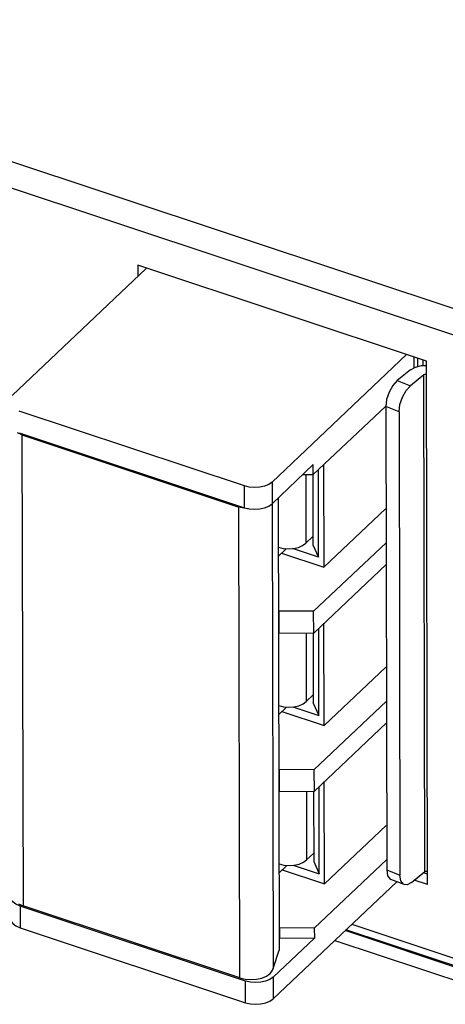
# Model space of a CAD drawing. Extents: x 0 to 1189, y 0 to 841.
# Tile 4 of 256: x 428 to 435, y 98 to 116. Entities that reach past the tile are written whole.
import ezdxf

# ---------------------------------------------------------------- set-up
doc = ezdxf.new("R2010")
doc.units = 0
doc.header["$LTSCALE"] = 65.395
for name, color, linetype in [('5CC-2401HAR-TOP-01_1', 7, 'CONTINUOUS'), ('5CC-2401UAR-BOT-01_8', 7, 'CONTINUOUS'), ('5OA-2601FAR-INLET_3PIN-01_', 7, 'CONTINUOUS'), ('BOARDEMI_1', 7, 'CONTINUOUS'), ('PCB-2401HCR-EMI-01_1', 7, 'CONTINUOUS'), ('YK50A0323000G_1', 7, 'CONTINUOUS')]:
    doc.layers.add(name, color=color, linetype=linetype)

msp = doc.modelspace()

# ---------------------------------------------------------------- linework, layer by layer
at = {"layer": '5CC-2401HAR-TOP-01_1', "color": 7, "linetype": 'Continuous'}
for p, q in [((435.691, 98.976), (433.307, 99.77)), ((433.126, 99.598), (435.692, 98.745))]:
    msp.add_line(p, q, dxfattribs=at)
at = {"layer": '5CC-2401UAR-BOT-01_8', "color": 7, "linetype": 'Continuous'}
for p, q in [((420.119, 115.586), (435.768, 110.379)), ((435.608, 109.966), (423.813, 113.89)), ((434.718, 109.655), (429.712, 111.321)), ((429.712, 111.321), (429.712, 111.132)), ((434.738, 100.567), (434.718, 109.655)), ((434.442, 109.507), (434.211, 109.319)), ((434.672, 109.418), (434.441, 109.229)), ((434.634, 109.579), (434.718, 109.581)), ((434.691, 100.793), (434.672, 109.418)), ((434.211, 109.319), (434.441, 109.229)), ((434.027, 108.991), (434.012, 108.867)), ((434.242, 108.778), (434.012, 108.867)), ((434.012, 108.867), (434.029, 100.822)), ((434.242, 108.778), (434.259, 100.732)), ((434.029, 100.822), (434.259, 100.732)), ((434.275, 100.633), (434.259, 100.732)), ((434.459, 100.605), (434.691, 100.793)), ((434.738, 100.751), (434.667, 100.774)), ((434.332, 100.568), (434.102, 100.657)), ((434.738, 100.567), (434.507, 100.644)), ((433.421, 99.878), (435.631, 99.142)), ((435.693, 98.996), (433.322, 99.784))]:
    msp.add_line(p, q, dxfattribs=at)
for points in [[(434.442, 109.507), (434.526, 109.554), (434.634, 109.579)], [(434.719, 109.424), (434.7, 109.426), (434.685, 109.424), (434.672, 109.418)], [(434.211, 109.319), (434.134, 109.234), (434.07, 109.119), (434.027, 108.991)], [(434.242, 108.778), (434.257, 108.902), (434.3, 109.03), (434.364, 109.145), (434.441, 109.229)], [(434.029, 100.822), (434.045, 100.722), (434.088, 100.664), (434.102, 100.657)], [(434.691, 100.793), (434.702, 100.799), (434.718, 100.801), (434.738, 100.799)], [(434.332, 100.568), (434.318, 100.575), (434.275, 100.633)], [(434.459, 100.605), (434.382, 100.565), (434.332, 100.568)]]:
    msp.add_lwpolyline(points, dxfattribs=at)
at = {"layer": '5OA-2601FAR-INLET_3PIN-01_', "color": 7, "linetype": 'Continuous'}
for p, q in [((434.507, 109.543), (434.507, 109.725)), ((434.567, 109.563), (434.567, 109.705))]:
    msp.add_line(p, q, dxfattribs=at)
at = {"layer": 'BOARDEMI_1', "color": 6, "linetype": 'Continuous'}
msp.add_line((434.657, 109.675), (434.657, 109.58), dxfattribs=at)
at = {"layer": 'PCB-2401HCR-EMI-01_1', "color": 7, "linetype": 'Continuous'}
msp.add_line((434.656, 109.675), (434.657, 109.58), dxfattribs=at)
at = {"layer": 'YK50A0323000G_1', "color": 7, "linetype": 'Continuous'}
for p, q in [((429.855, 111.268), (427.526, 109.06)), ((434.373, 109.77), (432.039, 107.558)), ((431.559, 107.489), (427.648, 108.79)), ((432.755, 107.686), (434.007, 108.872)), ((434.007, 108.872), (434.007, 108.867)), ((427.699, 108.375), (427.62, 108.41)), ((427.648, 108.414), (431.56, 107.112)), ((427.699, 108.375), (431.461, 107.124)), ((427.699, 108.375), (427.717, 100.199)), ((432.04, 107.182), (432.755, 107.86)), ((432.755, 107.686), (432.755, 107.86)), ((432.847, 106.253), (432.844, 107.77)), ((432.934, 107.855), (432.938, 106.078)), ((432.039, 107.558), (432.04, 107.182)), ((432.573, 107.687), (432.755, 107.686)), ((432.624, 107.687), (432.627, 106.495)), ((432.747, 107.686), (432.749, 106.468)), ((431.56, 107.112), (431.559, 107.489)), ((432.147, 107.284), (432.164, 99.429)), ((431.553, 107.102), (431.461, 107.124)), ((431.478, 98.948), (431.461, 107.124)), ((431.631, 107.095), (431.553, 107.102)), ((432.041, 107.182), (432.058, 99.113)), ((432.938, 106.078), (434.01, 107.095)), ((432.627, 106.495), (432.749, 106.611)), ((432.149, 106.425), (432.231, 106.405)), ((432.276, 106.392), (432.15, 106.273)), ((432.276, 106.392), (432.275, 106.402)), ((432.847, 106.253), (432.395, 106.403)), ((432.749, 106.468), (432.847, 106.253)), ((434.017, 106.504), (432.76, 105.313)), ((432.202, 106.323), (432.938, 106.078)), ((432.761, 104.936), (434.018, 106.127)), ((432.154, 105.316), (432.152, 105.316)), ((432.76, 105.313), (432.154, 105.316)), ((432.154, 105.316), (432.155, 104.94)), ((432.761, 104.936), (432.76, 105.313)), ((432.853, 103.503), (432.85, 105.02)), ((432.944, 103.328), (432.94, 105.106)), ((432.153, 104.94), (432.155, 104.94)), ((432.155, 104.94), (432.761, 104.936)), ((432.63, 104.937), (432.633, 103.745)), ((432.753, 104.936), (432.755, 103.719)), ((432.944, 103.328), (434.016, 104.345)), ((432.633, 103.745), (432.755, 103.861)), ((432.155, 103.675), (432.237, 103.656)), ((432.281, 103.643), (432.156, 103.523)), ((432.281, 103.643), (432.281, 103.652)), ((432.401, 103.654), (432.853, 103.503)), ((432.755, 103.719), (432.853, 103.503)), ((432.766, 102.563), (434.023, 103.754)), ((432.208, 103.573), (432.944, 103.328)), ((434.024, 103.378), (432.767, 102.187)), ((432.16, 102.567), (432.158, 102.566)), ((432.766, 102.563), (432.16, 102.567)), ((432.16, 102.567), (432.161, 102.19)), ((432.766, 102.563), (432.767, 102.187)), ((432.859, 100.754), (432.856, 102.271)), ((432.95, 100.579), (432.946, 102.356)), ((432.158, 102.19), (432.161, 102.19)), ((432.161, 102.19), (432.767, 102.187)), ((432.636, 102.188), (432.639, 100.996)), ((432.759, 102.187), (432.761, 100.969)), ((432.95, 100.579), (434.022, 101.596)), ((432.639, 100.996), (432.761, 101.112)), ((432.161, 100.926), (432.243, 100.906)), ((432.287, 100.893), (432.162, 100.774)), ((432.287, 100.893), (432.287, 100.903)), ((432.407, 100.904), (432.859, 100.754)), ((432.761, 100.969), (432.859, 100.754)), ((434.029, 101.005), (432.772, 99.814)), ((432.214, 100.824), (432.95, 100.579)), ((432.058, 98.586), (434.202, 100.618)), ((427.638, 100.234), (427.717, 100.199)), ((431.578, 98.893), (427.666, 100.194)), ((427.666, 100.194), (427.667, 99.818)), ((431.478, 98.948), (427.717, 100.199)), ((427.667, 99.818), (431.578, 98.517)), ((432.166, 99.817), (432.164, 99.817)), ((432.772, 99.814), (432.166, 99.817)), ((432.166, 99.817), (432.166, 99.644)), ((432.772, 99.814), (432.773, 99.64)), ((432.773, 99.64), (432.057, 98.962)), ((432.164, 99.643), (432.166, 99.644)), ((432.166, 99.644), (432.773, 99.64)), ((432.058, 99.113), (432.164, 99.429)), ((431.578, 98.517), (431.578, 98.893)), ((432.057, 98.962), (432.058, 98.586))]:
    msp.add_line(p, q, dxfattribs=at)
for points in [[(432.039, 107.558), (431.982, 107.517), (431.909, 107.487), (431.824, 107.467), (431.734, 107.461), (431.643, 107.468), (431.559, 107.489)], [(431.56, 107.112), (431.644, 107.092), (431.734, 107.085), (431.825, 107.091), (431.91, 107.11), (431.983, 107.141), (432.04, 107.182)], [(432.231, 106.405), (432.322, 106.398), (432.412, 106.404), (432.497, 106.423), (432.57, 106.454), (432.627, 106.495)], [(432.237, 103.656), (432.328, 103.648), (432.418, 103.655), (432.503, 103.674), (432.576, 103.705), (432.633, 103.745)], [(432.243, 100.906), (432.334, 100.899), (432.424, 100.905), (432.509, 100.924), (432.582, 100.955), (432.639, 100.996)], [(427.666, 100.194), (427.594, 100.226), (427.54, 100.267), (427.506, 100.315), (427.495, 100.363)], [(427.496, 99.987), (427.507, 99.938), (427.54, 99.891), (427.595, 99.85), (427.667, 99.818)], [(431.478, 98.948), (431.571, 98.925), (431.67, 98.918), (431.77, 98.924), (431.863, 98.945), (431.944, 98.979), (432.006, 99.024)], [(432.006, 99.024), (432.031, 99.052), (432.048, 99.082), (432.058, 99.113)], [(432.057, 98.962), (432.001, 98.922), (431.927, 98.891), (431.843, 98.872), (431.752, 98.866), (431.662, 98.873), (431.578, 98.893)], [(431.578, 98.517), (431.663, 98.497), (431.753, 98.489), (431.844, 98.496), (431.928, 98.515), (432.001, 98.546), (432.058, 98.586)]]:
    msp.add_lwpolyline(points, dxfattribs=at)

doc.saveas('drawing.dxf')
